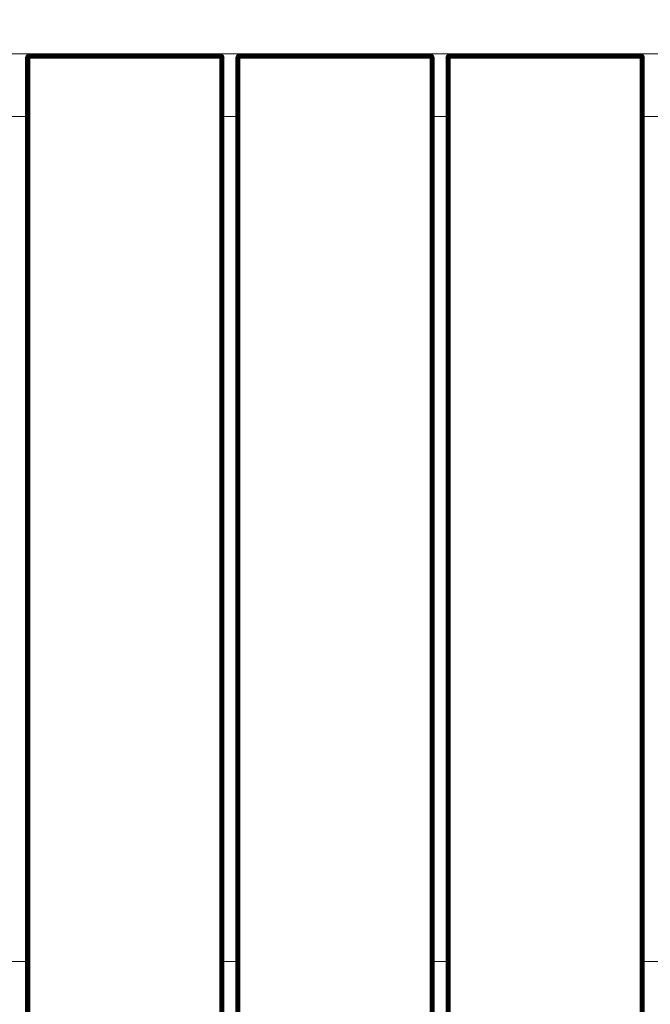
# Model space of a CAD drawing. Header units: millimetres. Extents: x -54833 to 17168, y -29122 to 68726.
# Tile 27 of 122: x -42437 to -42135, y 8444 to 8916. Entities that reach past the tile are written whole.
import ezdxf

# ---------------------------------------------------------------- set-up
doc = ezdxf.new("R2010")
doc.units = ezdxf.units.MM
for name, color, linetype, lineweight, true_color in [('Furniture-2', 7, 'Continuous', 9, 0xaaaaaa), ('Kohvikulaud-1', 7, 'Continuous', 9, 0xaaaaaa), ('Surface Pattern-1', 7, 'Continuous', 9, 0x232323)]:
    doc.layers.add(name, color=color, linetype=linetype, lineweight=lineweight, true_color=true_color)

# ---------------------------------------------------------------- blocks, each defined once
blk = doc.blocks.new('MA_Kohvikulaud - Kohvikulaud_DWG-11500971-1_ korruse plaan')
at = {"layer": 'Kohvikulaud-1'}
for p, q in [((-40, 450), (860, 450)), ((60.63, 448), (60.66, 448.36)), ((60.66, 448.36), (60.63, 448)), ((60.66, 448.36), (60.77, 448.74)), ((60.66, 448.36), (60.77, 448.74)), ((60.77, 448.74), (60.95, 449.09)), ((60.95, 449.09), (60.77, 448.74)), ((60.95, 449.08), (60.77, 448.68)), ((60.77, 448.74), (60.95, 449.08)), ((60.77, 448.68), (60.95, 449.02)), ((60.77, 448.62), (60.95, 449.02)), ((60.77, 448.62), (60.95, 448.92)), ((60.77, 448.52), (60.95, 448.92)), ((60.77, 448.52), (60.95, 448.77)), ((60.77, 448.4), (60.95, 448.77)), ((60.77, 448.4), (60.95, 448.6)), ((60.77, 448.27), (60.95, 448.6)), ((60.77, 448.27), (60.95, 448.4)), ((60.77, 448.13), (60.95, 448.4)), ((60.95, 449.09), (61.21, 449.41)), ((61.21, 449.41), (60.95, 449.09)), ((61.21, 449.39), (60.95, 449.08)), ((60.95, 449.02), (61.21, 449.31)), ((60.95, 448.92), (61.21, 449.18)), ((60.95, 449.09), (60.95, 449.08)), ((60.95, 449.08), (60.95, 449.02)), ((60.95, 449.02), (60.95, 448.92)), ((60.95, 448.77), (61.21, 449)), ((60.95, 448.92), (60.95, 448.77)), ((60.95, 448.6), (61.21, 448.77)), ((60.95, 448.77), (60.95, 448.6)), ((60.95, 448.6), (60.95, 448.4)), ((60.95, 448.4), (61.21, 448.52)), ((60.95, 448.4), (60.95, 448.2)), ((61.21, 449.41), (61.53, 449.67)), ((61.53, 449.67), (61.21, 449.41)), ((61.53, 449.65), (61.21, 449.39)), ((61.21, 449.31), (61.53, 449.56)), ((61.21, 449.41), (61.21, 449.39)), ((61.21, 449.18), (61.53, 449.4)), ((61.21, 449.39), (61.21, 449.31)), ((61.21, 449.31), (61.21, 449.18)), ((61.21, 449), (61.53, 449.18)), ((61.21, 449.18), (61.21, 449)), ((61.21, 449), (61.21, 448.77)), ((61.21, 448.77), (61.53, 448.92)), ((61.21, 448.77), (61.21, 448.52)), ((61.21, 448.52), (61.53, 448.62)), ((61.21, 448.52), (61.21, 448.26)), ((61.21, 448.26), (61.53, 448.3)), ((61.53, 449.67), (61.89, 449.86)), ((61.89, 449.86), (61.53, 449.67)), ((61.89, 449.83), (61.53, 449.65)), ((61.53, 449.56), (61.89, 449.73)), ((61.53, 449.67), (61.53, 449.65)), ((61.53, 449.65), (61.53, 449.56)), ((61.53, 449.4), (61.89, 449.56)), ((61.53, 449.56), (61.53, 449.4)), ((61.53, 449.4), (61.53, 449.18)), ((61.53, 449.18), (61.89, 449.31)), ((61.53, 449.18), (61.53, 448.92)), ((61.53, 448.92), (61.89, 449.02)), ((61.53, 448.92), (61.53, 448.62)), ((61.53, 448.62), (61.89, 448.68)), ((61.53, 448.62), (61.53, 448.3)), ((61.53, 448.3), (61.89, 448.34)), ((61.53, 448), (61.53, 448.3)), ((61.89, 449.86), (62.26, 449.97)), ((62.26, 449.97), (61.89, 449.86)), ((62.26, 449.93), (61.89, 449.83)), ((61.89, 449.86), (61.89, 449.83)), ((61.89, 449.73), (62.26, 449.83)), ((61.89, 449.83), (61.89, 449.73)), ((61.89, 449.73), (61.89, 449.56)), ((61.89, 449.56), (62.26, 449.65)), ((61.89, 449.56), (61.89, 449.31)), ((61.89, 449.31), (62.26, 449.39)), ((61.89, 449.31), (61.89, 449.02)), ((61.89, 449.02), (62.26, 449.08)), ((61.89, 449.02), (61.89, 448.68)), ((61.89, 448.68), (62.26, 448.72)), ((61.89, 448.68), (61.89, 448.34)), ((61.89, 448.34), (62.26, 448.36)), ((61.89, 448), (61.89, 448.34)), ((62.26, 449.97), (62.63, 450)), ((62.63, 450), (62.26, 449.97)), ((62.63, 449.97), (62.26, 449.93)), ((62.26, 449.97), (62.26, 449.93)), ((62.26, 449.83), (62.26, 449.93)), ((62.63, 449.86), (62.26, 449.83)), ((62.26, 449.65), (62.26, 449.83)), ((62.63, 449.67), (62.26, 449.65)), ((62.26, 449.39), (62.26, 449.65)), ((62.63, 449.41), (62.26, 449.39)), ((62.26, 449.08), (62.26, 449.39)), ((62.63, 449.09), (62.26, 449.08)), ((62.26, 448.72), (62.26, 449.08)), ((62.63, 448.74), (62.26, 448.72)), ((62.26, 448.36), (62.26, 448.72)), ((62.26, 448), (62.26, 448.36)), ((62.63, 448.36), (62.26, 448.36)), ((62.63, 450), (153.62, 450)), ((62.63, 449.97), (62.63, 450)), ((153.62, 450), (62.63, 450)), ((62.63, 449.86), (62.63, 449.97)), ((153.62, 449.97), (62.63, 449.97)), ((62.63, 449.67), (62.63, 449.86)), ((62.63, 449.86), (153.62, 449.86)), ((62.63, 449.41), (62.63, 449.67)), ((62.63, 449.67), (153.62, 449.67)), ((62.63, 449.09), (62.63, 449.41)), ((62.63, 449.41), (153.62, 449.41)), ((62.63, 448.74), (62.63, 449.09)), ((62.63, 449.09), (153.62, 449.09)), ((62.63, 448.36), (62.63, 448.74)), ((62.63, 448.74), (153.62, 448.74)), ((62.63, 448), (62.63, 448.36)), ((62.63, 448.36), (153.62, 448.36)), ((153.62, 450), (153.99, 449.97)), ((153.62, 449.97), (153.62, 450)), ((153.99, 449.97), (153.62, 450)), ((153.62, 449.86), (153.62, 449.97)), ((153.99, 449.93), (153.62, 449.97)), ((153.62, 449.67), (153.62, 449.86)), ((153.99, 449.83), (153.62, 449.86)), ((153.62, 449.41), (153.62, 449.67)), ((153.99, 449.65), (153.62, 449.67)), ((153.62, 449.09), (153.62, 449.41)), ((153.99, 449.39), (153.62, 449.41)), ((153.62, 448.74), (153.62, 449.09)), ((153.99, 449.08), (153.62, 449.09)), ((153.62, 448.36), (153.62, 448.74)), ((153.99, 448.72), (153.62, 448.74)), ((153.62, 448), (153.62, 448.36)), ((153.99, 448.36), (153.62, 448.36)), ((153.99, 449.97), (154.36, 449.86)), ((153.99, 449.93), (153.99, 449.97)), ((154.36, 449.86), (153.99, 449.97)), ((154.36, 449.83), (153.99, 449.93)), ((153.99, 449.93), (153.99, 449.83)), ((153.99, 449.83), (154.36, 449.73)), ((153.99, 449.83), (153.99, 449.65)), ((153.99, 449.65), (154.36, 449.56)), ((153.99, 449.65), (153.99, 449.39)), ((153.99, 449.39), (154.36, 449.31)), ((153.99, 449.39), (153.99, 449.08)), ((153.99, 449.08), (154.36, 449.02)), ((153.99, 449.08), (153.99, 448.72)), ((153.99, 448.72), (154.36, 448.68)), ((153.99, 448.72), (153.99, 448.36)), ((153.99, 448.36), (154.36, 448.34)), ((153.99, 448.36), (153.99, 448)), ((154.36, 449.86), (154.72, 449.67)), ((154.36, 449.83), (154.36, 449.86)), ((154.72, 449.67), (154.36, 449.86)), ((154.72, 449.65), (154.36, 449.83)), ((154.36, 449.83), (154.36, 449.73)), ((154.36, 449.73), (154.72, 449.56)), ((154.36, 449.73), (154.36, 449.56)), ((154.36, 449.56), (154.72, 449.4)), ((154.36, 449.56), (154.36, 449.31)), ((154.36, 449.31), (154.72, 449.18)), ((154.36, 449.31), (154.36, 449.02)), ((154.36, 449.02), (154.72, 448.92)), ((154.36, 449.02), (154.36, 448.68)), ((154.36, 448.68), (154.72, 448.62)), ((154.36, 448.68), (154.36, 448.34)), ((154.36, 448.34), (154.72, 448.3)), ((154.36, 448.34), (154.36, 448)), ((154.72, 449.67), (155.04, 449.41)), ((154.72, 449.65), (154.72, 449.67)), ((155.04, 449.41), (154.72, 449.67)), ((155.04, 449.39), (154.72, 449.65)), ((154.72, 449.65), (154.72, 449.56)), ((154.72, 449.56), (155.04, 449.31)), ((154.72, 449.56), (154.72, 449.4)), ((154.72, 449.4), (155.04, 449.18)), ((154.72, 449.4), (154.72, 449.18)), ((154.72, 449.18), (155.04, 449)), ((154.72, 449.18), (154.72, 448.92)), ((154.72, 448.92), (155.04, 448.77)), ((154.72, 448.92), (154.72, 448.62)), ((154.72, 448.62), (155.04, 448.52)), ((154.72, 448.62), (154.72, 448.3)), ((154.72, 448.3), (155.04, 448.26)), ((154.72, 448.3), (154.72, 448)), ((155.04, 449.41), (155.3, 449.09)), ((155.04, 449.39), (155.04, 449.41)), ((155.3, 449.09), (155.04, 449.41)), ((155.3, 449.08), (155.04, 449.39)), ((155.04, 449.39), (155.04, 449.31)), ((155.04, 449.31), (155.3, 449.02)), ((155.04, 449.31), (155.04, 449.18)), ((155.04, 449.18), (155.3, 448.92)), ((155.04, 449.18), (155.04, 449)), ((155.04, 449), (155.3, 448.77)), ((155.04, 449), (155.04, 448.77)), ((155.04, 448.77), (155.3, 448.6)), ((155.04, 448.77), (155.04, 448.52)), ((155.04, 448.52), (155.3, 448.4)), ((155.04, 448.52), (155.04, 448.26)), ((155.3, 449.09), (155.48, 448.74)), ((155.3, 449.08), (155.3, 449.09)), ((155.48, 448.74), (155.3, 449.09)), ((155.3, 449.08), (155.48, 448.72)), ((155.3, 449.08), (155.3, 449.02)), ((155.48, 448.73), (155.3, 449.08)), ((155.48, 448.7), (155.3, 449.02)), ((155.3, 449.02), (155.48, 448.7)), ((155.3, 449.02), (155.3, 448.92)), ((155.3, 448.92), (155.48, 448.65)), ((155.3, 448.92), (155.48, 448.65)), ((155.3, 448.92), (155.3, 448.77)), ((155.3, 448.77), (155.48, 448.57)), ((155.3, 448.77), (155.48, 448.57)), ((155.3, 448.77), (155.3, 448.6)), ((155.3, 448.6), (155.48, 448.46)), ((155.3, 448.6), (155.48, 448.46)), ((155.3, 448.6), (155.3, 448.4)), ((155.3, 448.4), (155.48, 448.34)), ((155.3, 448.4), (155.48, 448.34)), ((155.3, 448.4), (155.3, 448.2)), ((155.48, 448.74), (155.59, 448.36)), ((155.48, 448.73), (155.59, 448.36)), ((155.59, 448.36), (155.62, 448)), ((155.59, 448.36), (155.62, 448)), ((161.25, 448), (161.28, 448.36)), ((161.28, 448.36), (161.25, 448)), ((161.28, 448.36), (161.39, 448.74)), ((161.28, 448.36), (161.39, 448.74)), ((161.39, 448.74), (161.58, 449.09)), ((161.58, 449.09), (161.39, 448.74)), ((161.58, 449.08), (161.39, 448.68)), ((161.39, 448.74), (161.58, 449.08)), ((161.39, 448.68), (161.58, 449.02)), ((161.39, 448.62), (161.58, 449.02)), ((161.39, 448.62), (161.58, 448.92)), ((161.39, 448.52), (161.58, 448.92)), ((161.39, 448.52), (161.58, 448.77)), ((161.39, 448.4), (161.58, 448.77)), ((161.39, 448.4), (161.58, 448.6)), ((161.39, 448.27), (161.58, 448.6)), ((161.39, 448.27), (161.58, 448.4)), ((161.39, 448.13), (161.58, 448.4)), ((161.58, 449.09), (161.84, 449.41)), ((161.84, 449.41), (161.58, 449.09)), ((161.84, 449.39), (161.58, 449.08)), ((161.58, 449.02), (161.84, 449.31)), ((161.58, 448.92), (161.84, 449.18)), ((161.58, 449.09), (161.58, 449.08)), ((161.58, 449.08), (161.58, 449.02)), ((161.58, 449.02), (161.58, 448.92)), ((161.58, 448.77), (161.84, 449)), ((161.58, 448.92), (161.58, 448.77)), ((161.58, 448.6), (161.84, 448.77)), ((161.58, 448.77), (161.58, 448.6)), ((161.58, 448.6), (161.58, 448.4)), ((161.58, 448.4), (161.84, 448.52)), ((161.58, 448.4), (161.58, 448.2)), ((161.84, 449.41), (162.16, 449.67)), ((162.16, 449.67), (161.84, 449.41)), ((162.16, 449.65), (161.84, 449.39)), ((161.84, 449.31), (162.16, 449.56)), ((161.84, 449.41), (161.84, 449.39)), ((161.84, 449.18), (162.16, 449.4)), ((161.84, 449.39), (161.84, 449.31)), ((161.84, 449.31), (161.84, 449.18)), ((161.84, 449), (162.16, 449.18)), ((161.84, 449.18), (161.84, 449)), ((161.84, 449), (161.84, 448.77)), ((161.84, 448.77), (162.16, 448.92)), ((161.84, 448.77), (161.84, 448.52)), ((161.84, 448.52), (162.16, 448.62)), ((161.84, 448.52), (161.84, 448.26)), ((161.84, 448.26), (162.16, 448.3)), ((162.16, 449.67), (162.51, 449.86)), ((162.51, 449.86), (162.16, 449.67)), ((162.51, 449.83), (162.16, 449.65)), ((162.16, 449.56), (162.51, 449.73)), ((162.16, 449.67), (162.16, 449.65)), ((162.16, 449.65), (162.16, 449.56)), ((162.16, 449.4), (162.51, 449.56)), ((162.16, 449.56), (162.16, 449.4)), ((162.16, 449.4), (162.16, 449.18)), ((162.16, 449.18), (162.51, 449.31)), ((162.16, 449.18), (162.16, 448.92)), ((162.16, 448.92), (162.51, 449.02)), ((162.16, 448.92), (162.16, 448.62)), ((162.16, 448.62), (162.51, 448.68)), ((162.16, 448.62), (162.16, 448.3)), ((162.16, 448.3), (162.51, 448.34)), ((162.16, 448), (162.16, 448.3)), ((162.51, 449.86), (162.89, 449.97)), ((162.89, 449.97), (162.51, 449.86)), ((162.89, 449.93), (162.51, 449.83)), ((162.51, 449.86), (162.51, 449.83)), ((162.51, 449.73), (162.89, 449.83)), ((162.51, 449.83), (162.51, 449.73)), ((162.51, 449.73), (162.51, 449.56)), ((162.51, 449.56), (162.89, 449.65)), ((162.51, 449.56), (162.51, 449.31)), ((162.51, 449.31), (162.89, 449.39)), ((162.51, 449.31), (162.51, 449.02)), ((162.51, 449.02), (162.89, 449.08)), ((162.51, 449.02), (162.51, 448.68)), ((162.51, 448.68), (162.89, 448.72)), ((162.51, 448.68), (162.51, 448.34)), ((162.51, 448.34), (162.89, 448.36)), ((162.51, 448), (162.51, 448.34)), ((162.89, 449.97), (163.25, 450)), ((163.25, 450), (162.89, 449.97)), ((163.25, 449.97), (162.89, 449.93)), ((162.89, 449.97), (162.89, 449.93)), ((162.89, 449.83), (162.89, 449.93)), ((163.25, 449.86), (162.89, 449.83)), ((162.89, 449.65), (162.89, 449.83)), ((163.25, 449.67), (162.89, 449.65)), ((162.89, 449.39), (162.89, 449.65)), ((163.25, 449.41), (162.89, 449.39)), ((162.89, 449.08), (162.89, 449.39)), ((163.25, 449.09), (162.89, 449.08)), ((162.89, 448.72), (162.89, 449.08)), ((163.25, 448.74), (162.89, 448.72)), ((162.89, 448.36), (162.89, 448.72)), ((162.89, 448), (162.89, 448.36)), ((163.25, 448.36), (162.89, 448.36)), ((163.25, 450), (254.25, 450)), ((163.25, 449.97), (163.25, 450)), ((254.25, 450), (163.25, 450)), ((163.25, 449.86), (163.25, 449.97)), ((254.25, 449.97), (163.25, 449.97)), ((163.25, 449.67), (163.25, 449.86)), ((254.25, 449.86), (163.25, 449.86)), ((163.25, 449.41), (163.25, 449.67)), ((254.25, 449.67), (163.25, 449.67)), ((163.25, 449.09), (163.25, 449.41)), ((254.25, 449.41), (163.25, 449.41)), ((163.25, 448.74), (163.25, 449.09)), ((254.25, 449.09), (163.25, 449.09)), ((163.25, 448.36), (163.25, 448.74)), ((254.25, 448.74), (163.25, 448.74)), ((163.25, 448), (163.25, 448.36)), ((163.25, 448.36), (254.25, 448.36)), ((254.25, 450), (254.61, 449.97)), ((254.25, 449.97), (254.25, 450)), ((254.61, 449.97), (254.25, 450)), ((254.25, 449.86), (254.25, 449.97)), ((254.61, 449.93), (254.25, 449.97)), ((254.25, 449.67), (254.25, 449.86)), ((254.61, 449.83), (254.25, 449.86)), ((254.25, 449.41), (254.25, 449.67)), ((254.61, 449.65), (254.25, 449.67)), ((254.25, 449.09), (254.25, 449.41)), ((254.61, 449.39), (254.25, 449.41)), ((254.25, 448.74), (254.25, 449.09)), ((254.61, 449.08), (254.25, 449.09)), ((254.25, 448.36), (254.25, 448.74)), ((254.61, 448.72), (254.25, 448.74)), ((254.25, 448), (254.25, 448.36)), ((254.61, 448.36), (254.25, 448.36)), ((254.61, 449.97), (254.99, 449.86)), ((254.61, 449.93), (254.61, 449.97)), ((254.99, 449.86), (254.61, 449.97)), ((254.99, 449.83), (254.61, 449.93)), ((254.61, 449.93), (254.61, 449.83)), ((254.61, 449.83), (254.99, 449.73)), ((254.61, 449.83), (254.61, 449.65)), ((254.61, 449.65), (254.99, 449.56)), ((254.61, 449.65), (254.61, 449.39)), ((254.61, 449.39), (254.99, 449.31)), ((254.61, 449.39), (254.61, 449.08)), ((254.61, 449.08), (254.99, 449.02)), ((254.61, 449.08), (254.61, 448.72)), ((254.61, 448.72), (254.99, 448.68)), ((254.61, 448.72), (254.61, 448.36)), ((254.61, 448.36), (254.99, 448.34)), ((254.61, 448.36), (254.61, 448)), ((254.99, 449.86), (255.34, 449.67)), ((254.99, 449.83), (254.99, 449.86)), ((255.34, 449.67), (254.99, 449.86)), ((255.34, 449.65), (254.99, 449.83)), ((254.99, 449.83), (254.99, 449.73)), ((254.99, 449.73), (255.34, 449.56)), ((254.99, 449.73), (254.99, 449.56)), ((254.99, 449.56), (255.34, 449.4)), ((254.99, 449.56), (254.99, 449.31)), ((254.99, 449.31), (255.34, 449.18)), ((254.99, 449.31), (254.99, 449.02)), ((254.99, 449.02), (255.34, 448.92)), ((254.99, 449.02), (254.99, 448.68)), ((254.99, 448.68), (255.34, 448.62)), ((254.99, 448.68), (254.99, 448.34)), ((254.99, 448.34), (255.34, 448.3)), ((254.99, 448.34), (254.99, 448)), ((255.34, 449.67), (255.66, 449.41)), ((255.34, 449.65), (255.34, 449.67)), ((255.66, 449.41), (255.34, 449.67)), ((255.66, 449.39), (255.34, 449.65)), ((255.34, 449.65), (255.34, 449.56)), ((255.34, 449.56), (255.66, 449.31)), ((255.34, 449.56), (255.34, 449.4)), ((255.34, 449.4), (255.66, 449.18)), ((255.34, 449.4), (255.34, 449.18)), ((255.34, 449.18), (255.66, 449)), ((255.34, 449.18), (255.34, 448.92)), ((255.34, 448.92), (255.66, 448.77)), ((255.34, 448.92), (255.34, 448.62)), ((255.34, 448.62), (255.66, 448.52)), ((255.34, 448.62), (255.34, 448.3)), ((255.34, 448.3), (255.66, 448.26)), ((255.34, 448.3), (255.34, 448)), ((255.66, 449.41), (255.92, 449.09)), ((255.66, 449.39), (255.66, 449.41)), ((255.92, 449.09), (255.66, 449.41)), ((255.92, 449.08), (255.66, 449.39)), ((255.66, 449.39), (255.66, 449.31)), ((255.66, 449.31), (255.92, 449.02)), ((255.66, 449.31), (255.66, 449.18)), ((255.66, 449.18), (255.92, 448.92)), ((255.66, 449.18), (255.66, 449)), ((255.66, 449), (255.92, 448.77)), ((255.66, 449), (255.66, 448.77)), ((255.66, 448.77), (255.92, 448.6)), ((255.66, 448.77), (255.66, 448.52)), ((255.66, 448.52), (255.92, 448.4)), ((255.66, 448.52), (255.66, 448.26)), ((255.92, 449.09), (256.11, 448.74)), ((255.92, 449.08), (255.92, 449.09)), ((255.92, 449.09), (256.11, 448.73)), ((256.11, 448.73), (255.92, 449.09)), ((256.11, 448.72), (255.92, 449.08)), ((255.92, 449.08), (255.92, 449.02)), ((256.11, 448.7), (255.92, 449.02)), ((255.92, 449.02), (256.11, 448.7)), ((255.92, 449.02), (255.92, 448.92)), ((255.92, 448.92), (256.11, 448.65)), ((255.92, 448.92), (256.11, 448.65)), ((255.92, 448.92), (255.92, 448.77)), ((255.92, 448.77), (256.11, 448.57)), ((255.92, 448.77), (256.11, 448.57)), ((255.92, 448.77), (255.92, 448.6)), ((255.92, 448.6), (256.11, 448.46)), ((255.92, 448.6), (256.11, 448.46)), ((255.92, 448.6), (255.92, 448.4)), ((255.92, 448.4), (256.11, 448.34)), ((255.92, 448.4), (256.11, 448.34)), ((255.92, 448.4), (255.92, 448.2)), ((256.11, 448.74), (256.22, 448.36)), ((256.11, 448.74), (256.22, 448.36)), ((256.22, 448.36), (256.25, 448)), ((256.22, 448.36), (256.25, 448)), ((261.88, 448), (261.91, 448.36)), ((261.91, 448.36), (261.88, 448)), ((261.91, 448.36), (262.02, 448.74)), ((261.91, 448.36), (262.02, 448.74)), ((262.02, 448.74), (262.2, 449.09)), ((262.2, 449.09), (262.02, 448.73)), ((262.2, 449.09), (262.02, 448.73)), ((262.2, 449.08), (262.02, 448.68)), ((262.2, 449.08), (262.02, 448.7)), ((262.02, 448.68), (262.2, 449.02)), ((262.02, 448.62), (262.2, 449.02)), ((262.02, 448.62), (262.2, 448.92)), ((262.02, 448.52), (262.2, 448.92)), ((262.02, 448.52), (262.2, 448.77)), ((262.02, 448.4), (262.2, 448.77)), ((262.02, 448.4), (262.2, 448.6)), ((262.02, 448.27), (262.2, 448.6)), ((262.02, 448.27), (262.2, 448.4)), ((262.02, 448.13), (262.2, 448.4)), ((262.2, 449.09), (262.46, 449.41)), ((262.46, 449.41), (262.2, 449.09)), ((262.46, 449.39), (262.2, 449.08)), ((262.2, 449.02), (262.46, 449.31)), ((262.2, 448.92), (262.46, 449.18)), ((262.2, 449.08), (262.2, 449.09)), ((262.2, 449.08), (262.2, 449.02)), ((262.2, 449.02), (262.2, 448.92)), ((262.2, 448.77), (262.46, 449)), ((262.2, 448.92), (262.2, 448.77)), ((262.2, 448.6), (262.46, 448.77)), ((262.2, 448.77), (262.2, 448.6)), ((262.2, 448.6), (262.2, 448.4)), ((262.2, 448.4), (262.46, 448.52)), ((262.2, 448.4), (262.2, 448.2)), ((262.46, 449.41), (262.78, 449.67)), ((262.78, 449.67), (262.46, 449.41)), ((262.78, 449.65), (262.46, 449.39)), ((262.46, 449.31), (262.78, 449.56)), ((262.46, 449.39), (262.46, 449.41)), ((262.46, 449.18), (262.78, 449.4)), ((262.46, 449.39), (262.46, 449.31)), ((262.46, 449.31), (262.46, 449.18)), ((262.46, 449), (262.78, 449.18)), ((262.46, 449.18), (262.46, 449)), ((262.46, 449), (262.46, 448.77)), ((262.46, 448.77), (262.78, 448.92)), ((262.46, 448.77), (262.46, 448.52)), ((262.46, 448.52), (262.78, 448.62)), ((262.46, 448.52), (262.46, 448.26)), ((262.46, 448.26), (262.78, 448.3)), ((262.78, 449.67), (263.14, 449.86)), ((263.14, 449.86), (262.78, 449.67)), ((263.14, 449.83), (262.78, 449.65)), ((262.78, 449.56), (263.14, 449.73)), ((262.78, 449.65), (262.78, 449.67)), ((262.78, 449.65), (262.78, 449.56)), ((262.78, 449.4), (263.14, 449.56)), ((262.78, 449.56), (262.78, 449.4)), ((262.78, 449.4), (262.78, 449.18)), ((262.78, 449.18), (263.14, 449.31)), ((262.78, 449.18), (262.78, 448.92)), ((262.78, 448.92), (263.14, 449.02)), ((262.78, 448.92), (262.78, 448.62)), ((262.78, 448.62), (263.14, 448.68)), ((262.78, 448.62), (262.78, 448.3)), ((262.78, 448.3), (263.14, 448.34)), ((262.78, 448.3), (262.78, 448)), ((263.14, 449.86), (263.51, 449.97)), ((263.51, 449.97), (263.14, 449.86)), ((263.51, 449.93), (263.14, 449.83)), ((263.14, 449.83), (263.14, 449.86)), ((263.14, 449.73), (263.51, 449.83)), ((263.14, 449.83), (263.14, 449.73)), ((263.14, 449.73), (263.14, 449.56)), ((263.14, 449.56), (263.51, 449.65)), ((263.14, 449.56), (263.14, 449.31)), ((263.14, 449.31), (263.51, 449.39)), ((263.14, 449.31), (263.14, 449.02)), ((263.14, 449.02), (263.51, 449.08)), ((263.14, 449.02), (263.14, 448.68)), ((263.14, 448.68), (263.51, 448.72)), ((263.14, 448.68), (263.14, 448.34)), ((263.14, 448.34), (263.51, 448.36)), ((263.14, 448.34), (263.14, 448)), ((263.51, 449.97), (263.88, 450)), ((263.88, 450), (263.51, 449.97)), ((263.51, 449.93), (263.51, 449.97)), ((263.51, 449.93), (263.88, 449.97)), ((263.51, 449.83), (263.51, 449.93)), ((263.51, 449.83), (263.88, 449.86)), ((263.51, 449.65), (263.51, 449.83)), ((263.51, 449.65), (263.88, 449.67)), ((263.51, 449.39), (263.51, 449.65)), ((263.51, 449.39), (263.88, 449.41)), ((263.51, 449.08), (263.51, 449.39)), ((263.51, 449.08), (263.88, 449.09)), ((263.51, 448.72), (263.51, 449.08)), ((263.51, 448.72), (263.88, 448.74)), ((263.51, 448.36), (263.51, 448.72)), ((263.51, 448.36), (263.88, 448.36)), ((263.51, 448.36), (263.51, 448)), ((263.88, 450), (354.88, 450)), ((263.88, 449.97), (263.88, 450)), ((354.88, 450), (263.88, 450)), ((263.88, 449.86), (263.88, 449.97)), ((354.88, 449.97), (263.88, 449.97)), ((263.88, 449.67), (263.88, 449.86)), ((263.88, 449.86), (354.88, 449.86)), ((263.88, 449.41), (263.88, 449.67)), ((263.88, 449.67), (354.88, 449.67)), ((263.88, 449.09), (263.88, 449.41)), ((263.88, 449.41), (354.88, 449.41)), ((263.88, 448.74), (263.88, 449.09)), ((263.88, 449.09), (354.88, 449.09)), ((263.88, 448.36), (263.88, 448.74)), ((263.88, 448.74), (354.88, 448.74)), ((263.88, 448), (263.88, 448.36)), ((263.88, 448.36), (354.88, 448.36)), ((354.88, 450), (355.24, 449.97)), ((354.88, 449.97), (354.88, 450)), ((355.24, 449.97), (354.88, 450)), ((354.88, 449.86), (354.88, 449.97)), ((354.88, 449.97), (355.24, 449.93)), ((354.88, 449.67), (354.88, 449.86)), ((354.88, 449.86), (355.24, 449.83)), ((354.88, 449.41), (354.88, 449.67)), ((354.88, 449.67), (355.24, 449.65)), ((354.88, 449.09), (354.88, 449.41)), ((354.88, 449.41), (355.24, 449.39)), ((354.88, 448.74), (354.88, 449.09)), ((354.88, 449.09), (355.24, 449.08)), ((354.88, 448.36), (354.88, 448.74)), ((354.88, 448.74), (355.24, 448.72)), ((354.88, 448), (354.88, 448.36)), ((354.88, 448.36), (355.24, 448.36)), ((355.24, 449.97), (355.61, 449.86)), ((355.61, 449.86), (355.24, 449.97)), ((355.24, 449.97), (355.24, 449.93)), ((355.61, 449.83), (355.24, 449.93)), ((355.24, 449.93), (355.24, 449.83)), ((355.24, 449.83), (355.61, 449.73)), ((355.24, 449.83), (355.24, 449.65)), ((355.24, 449.65), (355.61, 449.56)), ((355.24, 449.65), (355.24, 449.39)), ((355.24, 449.39), (355.61, 449.31)), ((355.24, 449.39), (355.24, 449.08)), ((355.24, 449.08), (355.61, 449.02)), ((355.24, 449.08), (355.24, 448.72)), ((355.24, 448.72), (355.61, 448.68)), ((355.24, 448.72), (355.24, 448.36)), ((355.24, 448.36), (355.61, 448.34)), ((355.24, 448), (355.24, 448.36)), ((355.61, 449.86), (355.97, 449.67)), ((355.97, 449.67), (355.61, 449.86)), ((355.61, 449.86), (355.61, 449.83)), ((355.97, 449.65), (355.61, 449.83)), ((355.61, 449.83), (355.61, 449.73)), ((355.61, 449.73), (355.97, 449.56)), ((355.61, 449.73), (355.61, 449.56)), ((355.61, 449.56), (355.97, 449.4)), ((355.61, 449.56), (355.61, 449.31)), ((355.61, 449.31), (355.97, 449.18)), ((355.61, 449.31), (355.61, 449.02)), ((355.61, 449.02), (355.97, 448.92)), ((355.61, 449.02), (355.61, 448.68)), ((355.61, 448.68), (355.97, 448.62)), ((355.61, 448.68), (355.61, 448.34)), ((355.61, 448.34), (355.97, 448.3)), ((355.61, 448), (355.61, 448.34)), ((355.97, 449.67), (356.29, 449.41)), ((356.29, 449.41), (355.97, 449.67)), ((355.97, 449.67), (355.97, 449.65)), ((356.29, 449.39), (355.97, 449.65)), ((355.97, 449.65), (355.97, 449.56)), ((355.97, 449.56), (356.29, 449.31)), ((355.97, 449.56), (355.97, 449.4)), ((355.97, 449.4), (356.29, 449.18)), ((355.97, 449.4), (355.97, 449.18)), ((355.97, 449.18), (356.29, 449)), ((355.97, 449.18), (355.97, 448.92)), ((355.97, 448.92), (356.29, 448.77)), ((355.97, 448.92), (355.97, 448.62)), ((355.97, 448.62), (356.29, 448.52)), ((355.97, 448.62), (355.97, 448.3)), ((355.97, 448.3), (356.29, 448.26)), ((355.97, 448), (355.97, 448.3)), ((356.29, 449.41), (356.55, 449.09)), ((356.55, 449.09), (356.29, 449.41)), ((356.29, 449.41), (356.29, 449.39)), ((356.55, 449.08), (356.29, 449.39)), ((356.29, 449.39), (356.29, 449.31)), ((356.29, 449.31), (356.55, 449.02)), ((356.29, 449.31), (356.29, 449.18)), ((356.29, 449.18), (356.55, 448.92)), ((356.29, 449.18), (356.29, 449)), ((356.29, 449), (356.55, 448.77)), ((356.29, 449), (356.29, 448.77)), ((356.29, 448.77), (356.55, 448.6)), ((356.29, 448.77), (356.29, 448.52)), ((356.29, 448.52), (356.55, 448.4)), ((356.29, 448.52), (356.29, 448.26)), ((356.55, 449.09), (356.73, 448.74)), ((356.55, 449.09), (356.73, 448.73)), ((356.55, 449.09), (356.55, 449.08)), ((356.73, 448.73), (356.55, 449.09)), ((356.73, 448.72), (356.55, 449.08)), ((356.55, 449.08), (356.55, 449.02)), ((356.73, 448.7), (356.55, 449.02)), ((356.55, 449.02), (356.73, 448.7)), ((356.55, 449.02), (356.55, 448.92)), ((356.55, 448.92), (356.73, 448.65)), ((356.55, 448.92), (356.73, 448.65)), ((356.55, 448.92), (356.55, 448.77)), ((356.55, 448.77), (356.73, 448.57)), ((356.55, 448.77), (356.73, 448.57)), ((356.55, 448.77), (356.55, 448.6)), ((356.55, 448.6), (356.73, 448.46)), ((356.55, 448.6), (356.73, 448.46)), ((356.55, 448.6), (356.55, 448.4)), ((356.55, 448.4), (356.73, 448.34)), ((356.55, 448.4), (356.73, 448.34)), ((356.55, 448.4), (356.55, 448.2)), ((356.73, 448.74), (356.84, 448.36)), ((356.73, 448.73), (356.84, 448.36)), ((356.84, 448.36), (356.88, 448)), ((356.84, 448.36), (356.88, 448)), ((60.66, 448.03), (60.63, 448)), ((60.77, 448), (60.66, 448.03)), ((60.66, 448), (60.66, -448)), ((60.95, 448.2), (60.77, 448.13)), ((60.77, 448.07), (60.95, 448.2)), ((60.77, 448), (60.95, 448)), ((60.77, -448), (60.77, 448)), ((60.95, 448.2), (61.21, 448.26)), ((60.95, 448), (60.95, 448.2)), ((60.95, 448), (61.21, 448)), ((60.95, 448), (60.95, -448)), ((61.21, 448), (61.21, 448.26)), ((61.21, 448), (61.53, 448)), ((61.21, -448), (61.21, 448)), ((61.53, 448), (61.89, 448)), ((61.53, -448), (61.53, 448)), ((61.89, 448), (62.26, 448)), ((61.89, -448), (61.89, 448)), ((62.26, 448), (62.63, 448)), ((62.26, -448), (62.26, 448)), ((153.62, 448), (62.63, 448)), ((62.63, 448), (62.63, -448)), ((153.62, -448), (153.62, 448)), ((153.62, 448), (153.99, 448)), ((153.99, 448), (154.36, 448)), ((153.99, 448), (153.99, -448)), ((154.36, 448), (154.72, 448)), ((154.36, 448), (154.36, -448)), ((154.72, 448), (155.04, 448)), ((154.72, 448), (154.72, -448)), ((155.04, 448.26), (155.3, 448.2)), ((155.04, 448.26), (155.04, 448)), ((155.04, 448), (155.3, 448)), ((155.04, 448), (155.04, -448)), ((155.3, 448.2), (155.48, 448.2)), ((155.3, 448.2), (155.48, 448.2)), ((155.3, 448.2), (155.3, 448)), ((155.3, 448), (155.48, 448.07)), ((155.3, 448), (155.48, 448.07)), ((155.3, 448), (155.3, -448)), ((155.48, 448), (155.59, 448.03)), ((155.48, 448), (155.48, -448)), ((155.59, 448.03), (155.62, 448)), ((155.59, -448), (155.59, 448)), ((161.28, 448.03), (161.25, 448)), ((161.39, 448), (161.28, 448.03)), ((161.28, -448), (161.28, 448)), ((161.58, 448.2), (161.39, 448.13)), ((161.39, 448.07), (161.58, 448.2)), ((161.39, 448), (161.58, 448)), ((161.39, 448), (161.39, -448)), ((161.58, 448.2), (161.84, 448.26)), ((161.58, 448), (161.58, 448.2)), ((161.58, 448), (161.84, 448)), ((161.58, -448), (161.58, 448)), ((161.84, 448), (161.84, 448.26)), ((161.84, 448), (162.16, 448)), ((161.84, -448), (161.84, 448)), ((162.16, 448), (162.51, 448)), ((162.16, -448), (162.16, 448)), ((162.51, 448), (162.89, 448)), ((162.51, -448), (162.51, 448)), ((162.89, 448), (163.25, 448)), ((162.89, -448), (162.89, 448)), ((254.25, 448), (163.25, 448)), ((163.25, 448), (163.25, -448)), ((254.25, -448), (254.25, 448)), ((254.25, 448), (254.61, 448)), ((254.61, 448), (254.99, 448)), ((254.61, 448), (254.61, -448)), ((254.99, 448), (255.34, 448)), ((254.99, 448), (254.99, -448)), ((255.34, 448), (255.66, 448)), ((255.34, 448), (255.34, -448)), ((255.66, 448.26), (255.92, 448.2)), ((255.66, 448.26), (255.66, 448)), ((255.66, 448), (255.92, 448)), ((255.66, 448), (255.66, -448)), ((255.92, 448.2), (256.11, 448.2)), ((255.92, 448.2), (256.11, 448.2)), ((255.92, 448.2), (255.92, 448)), ((255.92, 448), (256.11, 448.07)), ((255.92, 448), (256.11, 448.07)), ((255.92, -448), (255.92, 448)), ((256.11, 448), (256.22, 448.03)), ((256.11, 448), (256.11, -448)), ((256.22, 448.03), (256.25, 448)), ((256.22, -448), (256.22, 448)), ((261.91, 448.03), (261.88, 448)), ((261.91, 448), (262.02, 448.07)), ((261.91, -448), (261.91, 448)), ((262.2, 448.2), (262.02, 448.13)), ((262.02, 448), (262.2, 448.2)), ((262.02, 448), (262.2, 448)), ((262.02, 448), (262.02, -448)), ((262.2, 448.2), (262.46, 448.26)), ((262.2, 448.2), (262.2, 448)), ((262.2, 448), (262.46, 448)), ((262.2, -448), (262.2, 448)), ((262.46, 448.26), (262.46, 448)), ((262.46, 448), (262.78, 448)), ((262.46, -448), (262.46, 448)), ((262.78, 448), (263.14, 448)), ((262.78, -448), (262.78, 448)), ((263.14, 448), (263.51, 448)), ((263.14, -448), (263.14, 448)), ((263.51, 448), (263.88, 448)), ((263.51, -448), (263.51, 448)), ((354.88, 448), (263.88, 448)), ((263.88, 448), (263.88, -448)), ((354.88, -448), (354.88, 448)), ((354.88, 448), (355.24, 448)), ((355.24, 448), (355.61, 448)), ((355.24, 448), (355.24, -448)), ((355.61, 448), (355.97, 448)), ((355.61, -448), (355.61, 448)), ((355.97, 448), (356.29, 448)), ((355.97, -448), (355.97, 448)), ((356.29, 448.26), (356.55, 448.2)), ((356.29, 448), (356.29, 448.26)), ((356.29, 448), (356.55, 448)), ((356.29, -448), (356.29, 448)), ((356.55, 448.2), (356.73, 448.2)), ((356.55, 448), (356.55, 448.2)), ((356.73, 448.2), (356.55, 448.2)), ((356.55, 448), (356.73, 448.13)), ((356.73, 448.07), (356.55, 448)), ((356.55, -448), (356.55, 448)), ((356.84, 448.03), (356.73, 448)), ((356.73, -448), (356.73, 448)), ((356.84, 448.03), (356.88, 448)), ((356.84, -448), (356.84, 448)), ((62.63, 420), (53, 420)), ((163.25, 420), (153.62, 420)), ((263.88, 420), (254.25, 420)), ((364.5, 420), (354.88, 420)), ((53, 15), (62.63, 15)), ((153.62, 15), (163.25, 15)), ((254.25, 15), (263.88, 15)), ((354.88, 15), (364.5, 15))]:
    blk.add_line(p, q, dxfattribs=at)
blk = doc.blocks.new('MA_Kohvikulaud - MA_Kohvikulaud-11500981-1_ korruse plaan')
blk.add_blockref('MA_Kohvikulaud - Kohvikulaud_DWG-11500971-1_ korruse plaan', (-357.3, 23.93))

msp = doc.modelspace()

# ---------------------------------------------------------------- hatches: boundary and pattern name
at = {"layer": 'Surface Pattern-1'}
h = msp.add_hatch(dxfattribs=at)
h.set_pattern_fill('FP_30', color=256, style=0, pattern_type=2)
h.set_pattern_definition([(0, (0, 0), (0, 600), []), (90, (0, 0), (-600, 4e-14), [])])
h.paths.add_polyline_path([(-40469.36, 796), (-38928.99, 796), (-40163.39, 3075.81), (-40163.39, 4239.21), (-38798.43, 7692.57), (-40511.02, 9948.51), (-42590, 9948.51), (-42590, 1350.38), (-42335, 1350.38), (-42335, 850.38), (-42590, 850.38), (-42590, 796), (-42211.45, 796)])
h.paths.add_polyline_path([(-39990.07, 5450.01), (-40027.09, 5452.14), (-40078.78, 5461.76), (-40108.95, 5471.26), (-40145.02, 5486.47), (-40169.35, 5499.89), (-40200.45, 5520.67), (-40227.18, 5543.06), (-40251.6, 5567.94), (-40271.29, 5592.17), (-40293.88, 5626.63), (-40306.03, 5650.29), (-40319.46, 5682.7), (-40330.23, 5718.8), (-40337.08, 5755.89), (-40339.39, 5784.68), (-40339.15, 5821.8), (-40335.73, 5852.67), (-40327.97, 5890.4), (-40319.52, 5917.07), (-40306.34, 5949.25), (-40287.62, 5983.64), (-40270.11, 6009.45), (-40249.71, 6034.12), (-40224.59, 6059.29), (-40198.01, 6081.12), (-40163.54, 6103.71), (-40136.27, 6117.57), (-40105.15, 6130.11), (-40072.2, 6139.85), (-40038.25, 6146.31), (-40005.49, 6149.21), (-39968.37, 6148.98), (-39937.5, 6145.56), (-39901.57, 6138.24), (-39871.4, 6128.74), (-39835.33, 6113.53), (-39811, 6100.11), (-39779.89, 6079.33), (-39753.17, 6056.94), (-39730.81, 6034.34), (-39709.06, 6007.83), (-39686.47, 5973.37), (-39674.32, 5949.71), (-39660.88, 5917.3), (-39650.12, 5881.2), (-39643.5, 5845.36), (-39640.92, 5815.32), (-39641.3, 5777.16), (-39644.62, 5747.05), (-39652.38, 5709.62), (-39660.83, 5682.93), (-39674.01, 5650.76), (-39692.73, 5616.36), (-39710.23, 5590.55), (-39730.64, 5565.88), (-39755.75, 5540.71), (-39782.34, 5518.88), (-39816.8, 5496.29), (-39844.08, 5482.43), (-39875.19, 5469.89), (-39908.16, 5460.15), (-39946.21, 5453.06), (-39974.85, 5450.79), (-39982.59, 5450.39)])
h.paths.add_polyline_path([(-39990.08, 5490.01), (-40008.19, 5491.02), (-39997.37, 5490.35)])
h.paths.add_polyline_path([(-39974.24, 5490.82), (-39936.92, 5494.87), (-39905.71, 5501.93), (-39946.21, 5493.59), (-39972.18, 5491.02)])
h.paths.add_polyline_path([(-40036.5, 5493.89), (-40088.1, 5506.53), (-40040.74, 5494.51)])
h.paths.add_polyline_path([(-40095.39, 5508.84), (-40143.41, 5531.23), (-40101.41, 5510.98)])
h.paths.add_polyline_path([(-39857.1, 5520.47), (-39824.1, 5538.55), (-39800.07, 5555.46), (-39831.19, 5534.3), (-39851.97, 5523.21)])
h.paths.add_polyline_path([(-40149.95, 5534.83), (-40191.8, 5565.41), (-40154.14, 5537.34), (-40152.89, 5536.59)])
h.paths.add_polyline_path([(-40219.97, 5592.53), (-40251.93, 5635.1), (-40266.96, 5661.8), (-40242.72, 5620.73), (-40221.09, 5593.77)])
h.paths.add_polyline_path([(-39760.22, 5592.72), (-39736.83, 5621.8), (-39758.81, 5594.44)])
h.paths.add_polyline_path([(-39724.01, 5641.88), (-39706.91, 5674.68), (-39721.41, 5646.77)])
h.paths.add_polyline_path([(-40281.83, 5696.11), (-40294.89, 5746.71), (-40298.58, 5776.28), (-40291.67, 5729.28), (-40281.96, 5696.48)])
h.paths.add_polyline_path([(-39698.39, 5696.54), (-39687.46, 5734.16), (-39682.79, 5762.05), (-39691.36, 5719.66), (-39698.15, 5697.34)])
h.paths.add_polyline_path([(-39680.93, 5784.68), (-39680.92, 5784.77), (-39680.93, 5784.77)])
h.paths.add_polyline_path([(-40299.41, 5785.2), (-40297.28, 5836.91), (-40299.72, 5791.15)])
h.paths.add_polyline_path([(-39683.95, 5845.76), (-39691.5, 5882.02), (-39685.01, 5851.05)])
h.paths.add_polyline_path([(-40296.29, 5846.31), (-40283.64, 5897.93), (-40295.67, 5850.57)])
h.paths.add_polyline_path([(-40281.34, 5905.21), (-40258.94, 5953.23), (-40279.2, 5911.23)])
h.paths.add_polyline_path([(-39710.63, 5933.06), (-39728.73, 5966.07), (-39745.64, 5990.1), (-39724.48, 5958.98), (-39713.38, 5938.2)])
h.paths.add_polyline_path([(-40255.34, 5959.77), (-40224.76, 6001.63), (-40252.84, 5963.97)])
h.paths.add_polyline_path([(-40197.64, 6029.8), (-40155.53, 6061.45), (-40128.38, 6076.79), (-40169.44, 6052.55), (-40194.19, 6032.93)])
h.paths.add_polyline_path([(-39782.9, 6029.96), (-39811.97, 6053.35), (-39786.56, 6032.96)])
h.paths.add_polyline_path([(-39832.06, 6066.16), (-39864.85, 6083.26), (-39836.94, 6068.77)])
h.paths.add_polyline_path([(-40094.06, 6091.66), (-40042.2, 6104.97), (-40013.9, 6108.41), (-40060.89, 6101.49), (-40089.24, 6093.38)])
h.paths.add_polyline_path([(-39886.71, 6091.78), (-39924.39, 6102.74), (-39890.76, 6093.01)])
h.paths.add_polyline_path([(-39945.17, 6106.3), (-39982.84, 6109.66), (-39945.38, 6106.33)])
h.paths.add_polyline_path([(-39564.5, 6184.9), (-40012.64, 6225.79), (-39994.95, 6405.16), (-39989.99, 6405.34), (-39987.55, 6421.07), (-39895.96, 6413.09), (-39893.62, 6466.18), (-39990.98, 6474.65), (-39991.91, 6464.03), (-40021.79, 6466.63), (-39980.92, 6936.19), (-39951.03, 6933.59), (-39950.14, 6922.8), (-39503.65, 6883.93), (-39502.73, 6894.56), (-39472.84, 6891.96), (-39513.71, 6422.4), (-39543.6, 6425), (-39543.88, 6435.74), (-39642.49, 6442.12), (-39644.86, 6391.24), (-39554.26, 6383.26), (-39554.26, 6366.79), (-39548.71, 6366.31), (-39564.26, 6187.62)])
h.paths.add_polyline_path([(-39591.05, 6225.81), (-39589.28, 6255.26), (-39977.03, 6289.02), (-39979.59, 6259.63), (-39591.4, 6225.84)])
h.paths.add_polyline_path([(-39676.79, 6394.02), (-39674.45, 6447.1), (-39861.47, 6463.38), (-39864.03, 6410.31), (-39678.22, 6394.14)])
h.paths.add_polyline_path([(-39562.92, 6549.03), (-39562.48, 6554.08), (-39951.01, 6587.9), (-39951.45, 6582.85), (-39568.14, 6549.48)])
h.paths.add_polyline_path([(-39553.27, 6659.86), (-39552.83, 6664.91), (-39941.36, 6698.73), (-39941.8, 6693.68), (-39568.14, 6661.15)])
h.paths.add_polyline_path([(-39543.62, 6770.69), (-39543.18, 6775.74), (-39931.71, 6809.56), (-39932.15, 6804.51), (-39568.14, 6772.83)])
h.paths.add_polyline_path([(-39265.12, 6830.98), (-40093.57, 7182.64), (-39740.86, 8010.65), (-38914.27, 7657.53), (-39264.88, 6831.55)])
h.paths.add_polyline_path([(-39340.85, 6895.72), (-39182.6, 7268.52), (-39187.78, 7270.72), (-39346.02, 6897.92)])
h.paths.add_polyline_path([(-39433.47, 6935.04), (-39275.22, 7307.84), (-39281.01, 7308.6), (-39438.65, 6937.23)])
h.paths.add_polyline_path([(-39526.1, 6974.35), (-39367.85, 7347.16), (-39373.03, 7349.36), (-39531.27, 6976.55)])
h.paths.add_polyline_path([(-39618.72, 7013.67), (-39460.48, 7386.48), (-39465.65, 7388.67), (-39623.9, 7015.87)])
h.paths.add_polyline_path([(-39711.35, 7052.99), (-39553.1, 7425.79), (-39558.28, 7427.99), (-39716.53, 7055.19)])
h.paths.add_polyline_path([(-42251.66, 7079.83), (-42555.49, 7411.78), (-42421.7, 7532.54), (-42418.31, 7528.87), (-42406.13, 7539.99), (-42341.78, 7472.95), (-42304.1, 7507.72), (-42371.93, 7581.21), (-42382.17, 7571.76), (-42402.51, 7593.8), (-42051.37, 7917.91), (-42031.02, 7895.87), (-42041.25, 7886.42), (-41736.04, 7555.74), (-41725.81, 7565.19), (-41705.46, 7543.15), (-42056.61, 7219.04), (-42076.95, 7241.08), (-42066.72, 7250.53), (-42136.24, 7322.44), (-42171.98, 7286.3), (-42111.82, 7218.42), (-42121.09, 7206.85), (-42119.33, 7201.97), (-42251.13, 7080.32)])
h.paths.add_polyline_path([(-39803.97, 7092.31), (-39645.73, 7465.11), (-39650.91, 7467.31), (-39809.15, 7094.5)])
h.paths.add_polyline_path([(-42243.75, 7127.95), (-42222.08, 7147.96), (-42488.16, 7433.1), (-42508.02, 7414.27), (-42244.28, 7128.52)])
h.paths.add_polyline_path([(-39896.6, 7131.62), (-39738.35, 7504.43), (-39743.53, 7506.62), (-39901.78, 7133.82)])
h.paths.add_polyline_path([(-39989.23, 7170.94), (-39830.98, 7543.74), (-39895.99, 7571.34), (-40054.24, 7198.54), (-39998.33, 7174.8)])
h.paths.add_polyline_path([(-39170.88, 7296.14), (-39012.63, 7668.94), (-39017.81, 7671.14), (-39176.05, 7298.34)])
h.paths.add_polyline_path([(-42193.9, 7310.05), (-42154.89, 7346.06), (-42283.76, 7485.68), (-42321.2, 7447.97), (-42194.05, 7310.21)])
h.paths.add_polyline_path([(-39263.5, 7335.46), (-39105.26, 7708.26), (-39110.43, 7710.46), (-39268.68, 7337.65)])
h.paths.add_polyline_path([(-42005.34, 7348.01), (-42001.62, 7351.44), (-42266.13, 7638.03), (-42269.86, 7634.59), (-42011.85, 7355.06)])
h.paths.add_polyline_path([(-39356.13, 7374.77), (-39197.88, 7747.58), (-39203.06, 7749.78), (-39361.31, 7376.97), (-39356.99, 7375.14)])
h.paths.add_polyline_path([(-39448.75, 7414.09), (-39290.51, 7786.89), (-39295.69, 7789.09), (-39453.93, 7416.29)])
h.paths.add_polyline_path([(-41923.59, 7423.46), (-41919.87, 7426.9), (-42184.38, 7713.48), (-42188.11, 7710.05), (-41935.13, 7435.96)])
h.paths.add_polyline_path([(-39541.38, 7453.41), (-39383.13, 7826.21), (-39388.31, 7828.41), (-39546.56, 7455.61), (-39542.25, 7453.77)])
h.paths.add_polyline_path([(-40186.34, 7476.6), (-40519.62, 7809.89), (-40498.41, 7831.1), (-40490.87, 7823.56), (-40420.15, 7894.27), (-40459.1, 7930.4), (-40523.52, 7866.11), (-40535.12, 7877.71), (-40541.49, 7874.18), (-40668.83, 8001.52), (-40349.3, 8318.39), (-40223.28, 8189.54), (-40226.82, 8186.01), (-40215.22, 8174.28), (-40279.51, 8107.18), (-40243.38, 8071.04), (-40172.67, 8141.75), (-40180.21, 8149.3), (-40159, 8170.51), (-39825.71, 7837.22), (-39846.92, 7816.01), (-39854.47, 7823.56), (-40172.67, 7505.36), (-40165.12, 7497.81), (-40172.67, 7490.27)])
h.paths.add_polyline_path([(-39634.01, 7492.72), (-39475.76, 7865.53), (-39480.94, 7867.73), (-39639.18, 7494.92)])
h.paths.add_polyline_path([(-41841.84, 7498.92), (-41838.12, 7502.36), (-42102.63, 7788.94), (-42106.36, 7785.5), (-41849.29, 7506.99)])
h.paths.add_polyline_path([(-39726.63, 7532.04), (-39568.39, 7904.85), (-39573.56, 7907.04), (-39731.81, 7534.24), (-39727.08, 7532.23)])
h.paths.add_polyline_path([(-39819.26, 7571.36), (-39661.01, 7944.16), (-39726.89, 7969.71), (-39884.27, 7598.95), (-39853.47, 7585.88)])
h.paths.add_polyline_path([(-40230.1, 7605.21), (-39954.32, 7880.98), (-39957.91, 7884.57), (-40233.68, 7608.8)])
h.paths.add_polyline_path([(-40308.76, 7683.88), (-40033.84, 7960.5), (-40036.57, 7963.23), (-40312.34, 7687.46)])
h.paths.add_polyline_path([(-40387.43, 7762.54), (-40111.66, 8038.32), (-40115.24, 8041.9), (-40391.01, 7766.13)])
h.paths.add_polyline_path([(-40398.94, 7915.48), (-40264.59, 8049.83), (-40303.53, 8085.96), (-40435.08, 7951.61), (-40401.21, 7917.74)])
h.paths.add_polyline_path([(-40599.57, 7974.69), (-40323.8, 8250.46), (-40345.06, 8270.92), (-40620.43, 7995.54), (-40602.06, 7977.18)])
h.paths.add_polyline_path([(-42432.23, 7999.18), (-42534.86, 8001.18), (-42532.86, 8899.18), (-41634.86, 8899.18), (-41634.86, 7999.18), (-42429.21, 7999.18)])
h.paths.add_polyline_path([(-42031.73, 8029.18), (-42031.73, 8434.18), (-42037.36, 8434.18), (-42037.36, 8029.18)])
h.paths.add_polyline_path([(-42434.23, 8029.18), (-42434.23, 8434.18), (-42439.86, 8434.18), (-42439.86, 8029.18)])
h.paths.add_polyline_path([(-41836.11, 8029.18), (-41830.48, 8029.18), (-41830.48, 8434.18), (-41836.11, 8434.18), (-41836.11, 8131.86)])
h.paths.add_polyline_path([(-41931.11, 8029.18), (-41931.11, 8434.18), (-41936.73, 8434.18), (-41936.73, 8029.18)])
h.paths.add_polyline_path([(-42137.98, 8029.18), (-42132.36, 8029.18), (-42132.36, 8434.18), (-42137.98, 8434.18), (-42137.98, 8131.86)])
h.paths.add_polyline_path([(-42238.61, 8029.18), (-42232.98, 8029.18), (-42232.98, 8434.18), (-42238.61, 8434.18), (-42238.61, 8131.86)])
h.paths.add_polyline_path([(-42339.23, 8029.18), (-42333.61, 8029.18), (-42333.61, 8434.18), (-42339.23, 8434.18), (-42339.23, 8131.86)])
h.paths.add_polyline_path([(-41735.48, 8029.18), (-41664.86, 8029.18), (-41664.86, 8434.18), (-41735.48, 8434.18)])
h.paths.add_polyline_path([(-41664.86, 8464.18), (-41664.86, 8869.18), (-41735.48, 8869.18), (-41735.48, 8464.18)])
h.paths.add_polyline_path([(-42137.98, 8464.18), (-42132.36, 8464.18), (-42132.36, 8869.18), (-42137.98, 8869.18), (-42137.98, 8788)])
h.paths.add_polyline_path([(-42037.36, 8464.18), (-42031.73, 8464.18), (-42031.73, 8869.18), (-42037.36, 8869.18), (-42037.36, 8648.26)])
h.paths.add_polyline_path([(-42232.98, 8464.18), (-42232.98, 8869.18), (-42238.61, 8869.18), (-42238.61, 8464.18)])
h.paths.add_polyline_path([(-41931.11, 8464.18), (-41931.11, 8869.18), (-41936.73, 8869.18), (-41936.73, 8464.18)])
h.paths.add_polyline_path([(-41830.48, 8464.18), (-41830.48, 8869.18), (-41836.11, 8869.18), (-41836.11, 8464.18)])
h.paths.add_polyline_path([(-42339.23, 8464.18), (-42333.61, 8464.18), (-42333.61, 8869.18), (-42339.23, 8869.18), (-42339.23, 8788)])
h.paths.add_polyline_path([(-42434.23, 8464.18), (-42434.23, 8869.18), (-42439.86, 8869.18), (-42439.86, 8464.18)])
h.paths.add_polyline_path([(-42086.04, 8931.97), (-42410.15, 9283.11), (-42388.1, 9303.46), (-42378.66, 9293.22), (-42306.74, 9362.75), (-42342.88, 9398.49), (-42410.76, 9338.33), (-42422.34, 9347.6), (-42427.21, 9345.84), (-42549.36, 9478.17), (-42217.41, 9782), (-42096.64, 9648.21), (-42100.32, 9644.82), (-42089.19, 9632.64), (-42156.24, 9568.29), (-42121.46, 9530.61), (-42047.98, 9598.44), (-42057.43, 9608.67), (-42035.38, 9629.02), (-41711.28, 9277.87), (-41733.32, 9257.53), (-41742.77, 9267.76), (-42073.44, 8962.55), (-42064, 8952.31), (-42073.44, 8943.59)])
h.paths.add_polyline_path([(-42126.83, 9064.62), (-41840.25, 9329.14), (-41843.68, 9332.86), (-42130.27, 9068.35)])
h.paths.add_polyline_path([(-42202.29, 9146.37), (-41915.7, 9410.89), (-41919.14, 9414.61), (-42205.72, 9150.1)])
h.paths.add_polyline_path([(-42277.74, 9228.12), (-41991.16, 9492.64), (-41994.59, 9496.36), (-42281.18, 9231.85)])
h.paths.add_polyline_path([(-42283.13, 9381.4), (-42143.51, 9510.26), (-42181.22, 9547.7), (-42317.9, 9419.07), (-42291.72, 9390.71)])
h.paths.add_polyline_path([(-42481.23, 9448.58), (-42196.09, 9714.67), (-42214.92, 9734.53), (-42501.23, 9470.26), (-42484.92, 9452.58)])

# ---------------------------------------------------------------- block references
at = {"layer": 'Furniture-2'}
msp.add_blockref('MA_Kohvikulaud - MA_Kohvikulaud-11500981-1_ korruse plaan', (-42137.56, 8425.25), dxfattribs=at)

doc.saveas('drawing.dxf')
